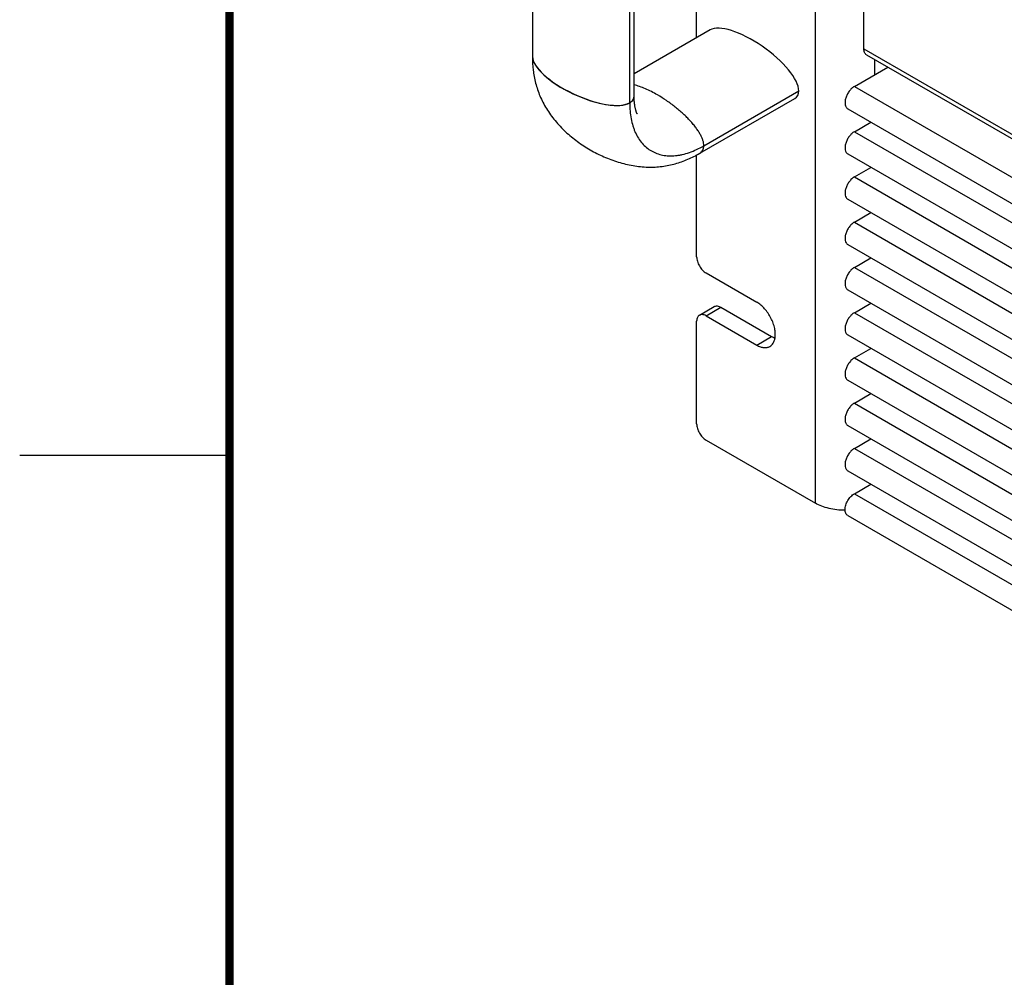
# Model space of a CAD drawing. Header units: inches. Extents: x 0 to 34, y 0 to 22.
# Tile 3 of 119: x 0 to 2.3, y 15.3 to 17.5. Entities that reach past the tile are written whole.
import ezdxf

# ---------------------------------------------------------------- set-up
doc = ezdxf.new("R2010")
doc.units = ezdxf.units.IN
doc.header["$LTSCALE"] = 1.87
doc.header["$MEASUREMENT"] = 0
doc.layers.get('0').update_dxf_attribs({"linetype": 'CONTINUOUS'})
doc.layers.add('02___PRT_ALL_AXES', color=7, linetype='CONTINUOUS')

msp = doc.modelspace()

# ---------------------------------------------------------------- linework, layer by layer
at = {"color": 7, "linetype": 'CONTINUOUS'}
for p, q in [((1.89605, 16.38531), (1.89605, 19.93696)), ((2.01167, 17.46774), (2.01167, 18.82472)), ((1.22203, 18.67386), (1.22203, 17.44915)), ((1.45358, 17.33882), (1.45358, 18.56353)), ((1.46434, 17.35636), (1.46434, 18.58107)), ((1.61321, 17.49426), (1.61321, 17.78843)), ((1.64532, 17.5128), (1.46434, 17.40831)), ((2.01167, 17.46774), (2.47072, 17.20269)), ((2.01819, 17.45333), (2.478, 17.18783)), ((2.03748, 17.4059), (2.03748, 17.44219)), ((1.98904, 17.37793), (2.0689, 17.42404)), ((1.63036, 17.23678), (1.85663, 17.36742)), ((1.98904, 17.37793), (2.8474, 16.88232)), ((1.62055, 17.21869), (1.84683, 17.34934)), ((1.97329, 17.32493), (7.67367, 14.0336)), ((1.98904, 17.27016), (2.0286, 17.293)), ((1.98904, 17.27016), (7.67367, 13.98792)), ((1.61321, 16.97237), (1.61321, 17.21511)), ((1.62055, 17.21869), (1.62056, 17.21869)), ((1.97329, 17.21716), (7.67367, 13.92583)), ((1.98904, 17.16238), (2.0286, 17.18522)), ((1.98904, 17.16238), (7.67367, 13.88015)), ((1.97329, 17.10938), (7.67367, 13.81805)), ((1.98904, 17.05461), (2.0286, 17.07745)), ((1.98904, 17.05461), (7.67367, 13.77237)), ((1.97329, 17.00161), (7.67447, 13.70982)), ((1.98904, 16.94683), (2.0286, 16.96968)), ((1.98904, 16.94683), (7.68203, 13.65977)), ((1.63549, 16.93379), (1.7564, 16.86397)), ((1.97329, 16.89384), (7.72932, 13.57038)), ((1.61973, 16.83329), (1.65509, 16.8537)), ((1.63549, 16.83173), (1.67084, 16.85214)), ((1.67084, 16.85214), (1.79176, 16.78233)), ((1.98904, 16.83906), (2.0286, 16.8619)), ((1.63549, 16.83173), (1.7564, 16.76191)), ((1.98904, 16.83906), (7.99945, 13.36873)), ((1.61321, 16.57434), (1.61321, 16.81887)), ((1.97329, 16.78606), (7.9837, 13.31573)), ((1.98904, 16.73129), (2.0286, 16.75413)), ((1.98904, 16.73129), (7.99945, 13.26095)), ((1.97329, 16.67829), (7.9837, 13.20795)), ((1.98904, 16.62351), (2.0286, 16.64635)), ((1.98904, 16.62351), (7.99945, 13.15318)), ((1.97329, 16.57051), (7.9837, 13.10018)), ((1.63549, 16.53576), (1.89605, 16.38531)), ((1.98904, 16.51574), (2.0286, 16.53858)), ((1.98904, 16.51574), (7.99945, 13.0454)), ((1.97329, 16.46274), (7.9837, 12.99241)), ((1.98904, 16.40796), (2.0286, 16.43081)), ((1.98904, 16.40796), (7.99945, 12.93763)), ((1.97329, 16.35578), (7.9837, 12.88545))]:
    msp.add_line(p, q, dxfattribs=at)
at = {"color": 2, "linetype": 'CONTINUOUS'}
msp.add_line((0.00002, 16.5), (0.50002, 16.5), dxfattribs=at)
at = {"color": 7, "linetype": 'CONTINUOUS', "const_width": 0.02}
msp.add_lwpolyline([(0.50002, 21.5), (0.50002, 0.5)], dxfattribs=at)
at = {"color": 7, "linetype": 'CONTINUOUS'}
for centre, major_axis, ratio, start_param, end_param in [((1.74615, 17.43122), (0.1069, -0.07616), 0.3665157, 0.2554267, 2.9758659), ((1.3431, 17.40262), (0.11958, -0.05431), 0.3694031, 3.2884396, 6.4494219), ((1.3431, 17.40262), (0.11941, -0.0545), 0.3665544, 3.3073695, 6.0277741), ((1.74615, 17.43122), (0.10682, -0.07641), 0.3693641, -0.1661849, 0.2582947)]:
    msp.add_ellipse(centre, major_axis=major_axis, ratio=ratio, start_param=start_param, end_param=end_param, dxfattribs=at)
for points, knots in [([(2.01819, 17.45333), (2.01715, 17.45392), (2.01521, 17.45556), (2.01313, 17.45894), (2.01191, 17.46312), (2.01167, 17.46615), (2.01167, 17.46774)], [0, 0, 0, 0, 0.2176734, 0.450962, 0.7108462, 1, 1, 1, 1]), ([(1.22185, 17.44888), (1.22185, 17.43827), (1.22303, 17.4171), (1.22882, 17.38564), (1.23742, 17.36007), (1.24674, 17.34007), (1.25514, 17.32511), (1.26485, 17.31049), (1.27579, 17.29636), (1.28779, 17.28284), (1.30074, 17.27004), (1.31448, 17.25803), (1.3337, 17.24308), (1.35924, 17.22645), (1.38641, 17.21265), (1.40897, 17.20348), (1.42624, 17.19759), (1.4438, 17.19278), (1.46151, 17.18914), (1.47921, 17.18673), (1.49673, 17.18564), (1.51389, 17.18584), (1.53587, 17.18777), (1.55713, 17.19207), (1.57746, 17.19849), (1.59716, 17.20621), (1.61137, 17.21339), (1.62056, 17.21869)], [0, 0, 0, 0, 0.0579827, 0.1155869, 0.174432, 0.2048707, 0.2361351, 0.2681403, 0.3007496, 0.3337475, 0.3669303, 0.4002041, 0.4334873, 0.499986, 0.5664849, 0.5997682, 0.6330421, 0.6662246, 0.6992221, 0.7318307, 0.7638348, 0.7950981, 0.8255357, 0.8843794, 0.9132319, 0.9420155, 1, 1, 1, 1]), ([(1.51987, 17.35772), (1.51511, 17.36047), (1.50565, 17.36562), (1.49147, 17.37237), (1.47778, 17.37789), (1.46873, 17.38082), (1.46434, 17.38204)], [0, 0, 0, 0, 0.2716172, 0.5311929, 0.7750796, 1, 1, 1, 1]), ([(1.98904, 17.37793), (1.98671, 17.37659), (1.98218, 17.3731), (1.97639, 17.36651), (1.97162, 17.35875), (1.96827, 17.35047), (1.96661, 17.3423), (1.96677, 17.33491), (1.96859, 17.3296), (1.97105, 17.32652), (1.97252, 17.32539), (1.97329, 17.32494)], [0, 0, 0, 0, 0.1286796, 0.2704786, 0.4176674, 0.5621111, 0.6958317, 0.8132324, 0.9124951, 0.9570261, 1, 1, 1, 1]), ([(1.47085, 17.31372), (1.47088, 17.31367), (1.47094, 17.31356), (1.47103, 17.31343), (1.47109, 17.31331), (1.47114, 17.31322), (1.47118, 17.31317), (1.47119, 17.31313), (1.4712, 17.31313), (1.47121, 17.31311), (1.47121, 17.31312), (1.4712, 17.31312), (1.47119, 17.31315), (1.47116, 17.3132), (1.47113, 17.31328), (1.47107, 17.31339), (1.471, 17.31353), (1.47092, 17.31369), (1.47079, 17.31398), (1.47061, 17.31441), (1.47035, 17.31501), (1.47007, 17.31573), (1.46975, 17.31656), (1.46928, 17.31789), (1.46866, 17.31982), (1.46792, 17.32245), (1.46718, 17.32546), (1.46649, 17.32882), (1.46585, 17.33251), (1.46529, 17.33649), (1.46482, 17.34073), (1.46435, 17.34686), (1.46419, 17.35158), (1.46417, 17.35479)], [0, 0, 0, 0, 0.0044422, 0.0081948, 0.0112496, 0.013598, 0.0152315, 0.0157773, 0.0161412, 0.0163218, 0.0163273, 0.0165166, 0.0168926, 0.0182093, 0.0202862, 0.023122, 0.0267079, 0.0310352, 0.0360951, 0.0483796, 0.0634968, 0.0813852, 0.1019869, 0.1252383, 0.1792781, 0.2426518, 0.314524, 0.3941222, 0.4807877, 0.5738887, 0.6728056, 0.7770253, 1, 1, 1, 1]), ([(1.63036, 17.23678), (1.63036, 17.23875), (1.62993, 17.24296), (1.62828, 17.24945), (1.6256, 17.25641), (1.62192, 17.26379), (1.61726, 17.27152), (1.61167, 17.27952), (1.60521, 17.28773), (1.59794, 17.29607), (1.58991, 17.30444), (1.57817, 17.31571), (1.56546, 17.32654), (1.55198, 17.33681), (1.53805, 17.34666), (1.52722, 17.35348), (1.51987, 17.35772)], [0, 0, 0, 0, 0.0351983, 0.0747043, 0.1188325, 0.1676935, 0.2212419, 0.2792199, 0.3412712, 0.406997, 0.4759529, 0.5475906, 0.6965264, 0.7726477, 0.8490304, 1, 1, 1, 1]), ([(1.45358, 17.33882), (1.45358, 17.33232), (1.45411, 17.31962), (1.4566, 17.30124), (1.46013, 17.28682), (1.46381, 17.27607), (1.46791, 17.26613), (1.47401, 17.25466), (1.48296, 17.2425), (1.49338, 17.23225), (1.50515, 17.22403), (1.51816, 17.21795), (1.53224, 17.21405), (1.54725, 17.21238), (1.56023, 17.21283), (1.57089, 17.21425), (1.58204, 17.21644), (1.5963, 17.2206), (1.61347, 17.22763), (1.62472, 17.23352), (1.63036, 17.23678)], [0, 0, 0, 0, 0.0742572, 0.1447386, 0.211353, 0.243279, 0.2743298, 0.334, 0.3909672, 0.4459871, 0.499989, 0.5539914, 0.6090128, 0.6659823, 0.7256554, 0.756708, 0.7886357, 0.8552539, 0.9257391, 1, 1, 1, 1]), ([(1.98904, 17.27016), (1.98671, 17.26881), (1.98218, 17.26533), (1.97639, 17.25874), (1.97162, 17.25098), (1.96827, 17.24269), (1.96661, 17.23453), (1.96677, 17.22714), (1.96859, 17.22183), (1.97105, 17.21875), (1.97252, 17.21762), (1.97329, 17.21716)], [0, 0, 0, 0, 0.1286796, 0.2704786, 0.4176674, 0.5621111, 0.6958317, 0.8132324, 0.9124951, 0.9570261, 1, 1, 1, 1]), ([(1.62056, 17.21869), (1.6221, 17.21958), (1.62494, 17.22171), (1.62812, 17.22599), (1.63, 17.23114), (1.63036, 17.23485), (1.63036, 17.23678)], [0, 0, 0, 0, 0.2478402, 0.4863497, 0.732094, 1, 1, 1, 1]), ([(1.98904, 17.16238), (1.98671, 17.16104), (1.98218, 17.15755), (1.97639, 17.15096), (1.97162, 17.1432), (1.96827, 17.13492), (1.96661, 17.12676), (1.96677, 17.11936), (1.96859, 17.11405), (1.97105, 17.11098), (1.97252, 17.10985), (1.97329, 17.10939)], [0, 0, 0, 0, 0.1286796, 0.2704786, 0.4176674, 0.5621111, 0.6958317, 0.8132324, 0.9124951, 0.9570261, 1, 1, 1, 1]), ([(1.98904, 17.05461), (1.98671, 17.05326), (1.98218, 17.04978), (1.97639, 17.04319), (1.97162, 17.03543), (1.96827, 17.02714), (1.96661, 17.01898), (1.96677, 17.01159), (1.96859, 17.00628), (1.97105, 17.0032), (1.97252, 17.00207), (1.97329, 17.00161)], [0, 0, 0, 0, 0.1286796, 0.2704786, 0.4176674, 0.5621111, 0.6958317, 0.8132324, 0.9124951, 0.9570261, 1, 1, 1, 1]), ([(1.61321, 16.97237), (1.61321, 16.97061), (1.61354, 16.96694), (1.61528, 16.95942), (1.61935, 16.9502), (1.62531, 16.94206), (1.63095, 16.93678), (1.63396, 16.93467), (1.63549, 16.93379)], [0, 0, 0, 0, 0.1141706, 0.2375596, 0.4999939, 0.7624316, 0.8858244, 1, 1, 1, 1]), ([(1.98904, 16.94683), (1.98671, 16.94549), (1.98218, 16.942), (1.97639, 16.93542), (1.97162, 16.92766), (1.96827, 16.91937), (1.96661, 16.91121), (1.96677, 16.90381), (1.96859, 16.8985), (1.97105, 16.89543), (1.97252, 16.8943), (1.97329, 16.89384)], [0, 0, 0, 0, 0.1286796, 0.2704786, 0.4176674, 0.5621111, 0.6958317, 0.8132324, 0.9124951, 0.9570261, 1, 1, 1, 1]), ([(1.65509, 16.8537), (1.65613, 16.8543), (1.65852, 16.85517), (1.66248, 16.85527), (1.66671, 16.85425), (1.66946, 16.85294), (1.67084, 16.85214)], [0, 0, 0, 0, 0.2177445, 0.4508847, 0.710458, 1, 1, 1, 1]), ([(1.61974, 16.83329), (1.6187, 16.83269), (1.61675, 16.83106), (1.61468, 16.82767), (1.61345, 16.8235), (1.61321, 16.82047), (1.61321, 16.81887)], [0, 0, 0, 0, 0.2177498, 0.4508923, 0.7104636, 1, 1, 1, 1]), ([(1.63549, 16.83173), (1.6341, 16.83253), (1.63135, 16.83383), (1.62713, 16.83486), (1.62316, 16.83476), (1.62077, 16.83389), (1.61974, 16.83329)], [0, 0, 0, 0, 0.289542, 0.5491153, 0.7822555, 1, 1, 1, 1]), ([(1.98904, 16.83906), (1.98671, 16.83772), (1.98218, 16.83423), (1.97639, 16.82764), (1.97162, 16.81988), (1.96827, 16.8116), (1.96661, 16.80343), (1.96677, 16.79604), (1.96859, 16.79073), (1.97105, 16.78765), (1.97252, 16.78652), (1.97329, 16.78606)], [0, 0, 0, 0, 0.1286796, 0.2704786, 0.4176674, 0.5621111, 0.6958317, 0.8132324, 0.9124951, 0.9570261, 1, 1, 1, 1]), ([(1.98904, 16.73129), (1.98671, 16.72994), (1.98218, 16.72645), (1.97639, 16.71987), (1.97162, 16.71211), (1.96827, 16.70382), (1.96661, 16.69566), (1.96677, 16.68827), (1.96859, 16.68296), (1.97105, 16.67988), (1.97252, 16.67875), (1.97329, 16.67829)], [0, 0, 0, 0, 0.1286796, 0.2704786, 0.4176674, 0.5621111, 0.6958317, 0.8132324, 0.9124951, 0.9570261, 1, 1, 1, 1]), ([(1.98904, 16.62351), (1.98671, 16.62217), (1.98218, 16.61868), (1.97639, 16.61209), (1.97162, 16.60433), (1.96827, 16.59605), (1.96661, 16.58789), (1.96677, 16.58049), (1.96859, 16.57518), (1.97105, 16.57211), (1.97252, 16.57098), (1.97329, 16.57052)], [0, 0, 0, 0, 0.1286796, 0.2704786, 0.4176674, 0.5621111, 0.6958317, 0.8132324, 0.9124951, 0.9570261, 1, 1, 1, 1]), ([(1.61321, 16.57434), (1.61321, 16.57258), (1.61354, 16.56891), (1.61528, 16.56139), (1.61935, 16.55217), (1.62531, 16.54403), (1.63095, 16.53875), (1.63396, 16.53664), (1.63549, 16.53576)], [0, 0, 0, 0, 0.1141706, 0.2375596, 0.4999939, 0.7624316, 0.8858244, 1, 1, 1, 1]), ([(1.98904, 16.51574), (1.98671, 16.51439), (1.98218, 16.51091), (1.97639, 16.50432), (1.97162, 16.49656), (1.96827, 16.48827), (1.96661, 16.48011), (1.96677, 16.47272), (1.96859, 16.46741), (1.97105, 16.46433), (1.97252, 16.4632), (1.97329, 16.46274)], [0, 0, 0, 0, 0.1286796, 0.2704786, 0.4176674, 0.5621111, 0.6958317, 0.8132324, 0.9124951, 0.9570261, 1, 1, 1, 1]), ([(1.96683, 16.36983), (1.96693, 16.37345), (1.96785, 16.37906), (1.97055, 16.38622), (1.97422, 16.39336), (1.97896, 16.39981), (1.98455, 16.40501), (1.98753, 16.40709), (1.98904, 16.40796)], [0, 0, 0, 0, 0.2372932, 0.367156, 0.5005367, 0.7627225, 0.8860224, 1, 1, 1, 1]), ([(1.96694, 16.3684), (1.96041, 16.36839), (1.94751, 16.36911), (1.9288, 16.37232), (1.91152, 16.37757), (1.9009, 16.38251), (1.89605, 16.38531)], [0, 0, 0, 0, 0.2660422, 0.5253092, 0.7717675, 1, 1, 1, 1]), ([(1.97329, 16.35578), (1.97227, 16.35637), (1.97036, 16.35795), (1.96831, 16.36124), (1.96708, 16.36531), (1.96683, 16.36828), (1.96683, 16.36983)], [0, 0, 0, 0, 0.2180526, 0.4511899, 0.7107367, 1, 1, 1, 1])]:
    msp.add_open_spline(points, degree=3, knots=knots, dxfattribs=at)
at = {"layer": '02___PRT_ALL_AXES', "color": 7, "linetype": 'CONTINUOUS'}
msp.add_line((1.7564, 16.76191), (1.79176, 16.78233), dxfattribs=at)
for points, knots in [([(1.79991, 16.7789), (1.80051, 16.78244), (1.80088, 16.79004), (1.79933, 16.80183), (1.79582, 16.81412), (1.7905, 16.82635), (1.7836, 16.83796), (1.77545, 16.84843), (1.76643, 16.85726), (1.75978, 16.86202), (1.7564, 16.86397)], [0, 0, 0, 0, 0.107071, 0.225868, 0.3539977, 0.4879632, 0.6236569, 0.7567666, 0.883383, 1, 1, 1, 1]), ([(1.78765, 16.75882), (1.78925, 16.75974), (1.79227, 16.76207), (1.79586, 16.76674), (1.79849, 16.77246), (1.79954, 16.77668), (1.79991, 16.7789)], [0, 0, 0, 0, 0.2276774, 0.4653915, 0.7211685, 1, 1, 1, 1]), ([(1.79176, 16.78233), (1.79242, 16.78194), (1.79502, 16.78051), (1.79774, 16.77929), (1.79981, 16.77853)], [0, 0, 0, 0, 0.258887, 1, 1, 1, 1]), ([(1.7564, 16.76191), (1.75914, 16.76033), (1.7646, 16.75774), (1.77298, 16.75571), (1.77967, 16.75588), (1.78445, 16.75721), (1.78663, 16.75823), (1.78765, 16.75882)], [0, 0, 0, 0, 0.2894236, 0.5486926, 0.7816427, 0.8918303, 1, 1, 1, 1])]:
    msp.add_open_spline(points, degree=3, knots=knots, dxfattribs=at)

doc.saveas('drawing.dxf')
